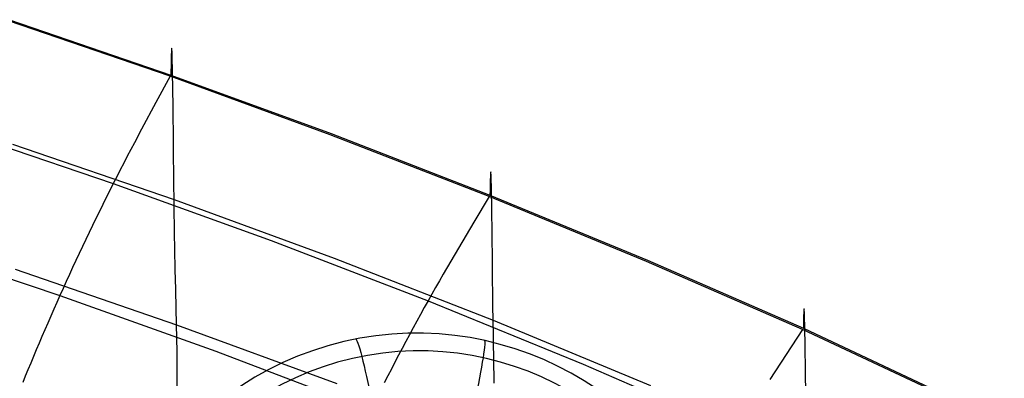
# Model space of a CAD drawing. Extents: x -3677 to -3089, y -67 to 482.
# Tile 104 of 110: x -3257 to -3226, y 452 to 463. Entities that reach past the tile are written whole.
import ezdxf

# ---------------------------------------------------------------- set-up
doc = ezdxf.new("R2010")
doc.units = 0
doc.layers.add('CURVA_ORIGIN', color=125, linetype='CONTINUOUS')
doc.layers.add('LIVELLO_02', color=3, linetype='CONTINUOUS')

msp = doc.modelspace()

# ---------------------------------------------------------------- linework, layer by layer
at = {"layer": 'CURVA_ORIGIN'}
for p, q in [((-3252.451764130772, 461.2780465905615, 436.5046909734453), (-3257.566721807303, 463.032153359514, 435.9345411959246)), ((-3257.540064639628, 463.0691372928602, 435.9226366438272), (-3252.424650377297, 461.315503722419, 436.4926287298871)), ((-3252.41233171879, 461.9232742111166, 435.7481564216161), (-3252.413256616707, 461.8904225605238, 435.8124976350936)), ((-3252.411410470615, 461.9539258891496, 435.6826956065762), (-3252.41233171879, 461.9232742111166, 435.7481564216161)), ((-3252.41049284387, 461.9824025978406, 435.6161279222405), (-3252.411410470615, 461.9539258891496, 435.6826956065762)), ((-3252.409578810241, 462.0087293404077, 435.5484661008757), (-3252.41049284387, 461.9824025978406, 435.6161279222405)), ((-3252.408668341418, 462.0329311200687, 435.4797228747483), (-3252.409578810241, 462.0087293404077, 435.5484661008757)), ((-3252.407761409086, 462.0550329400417, 435.409910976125), (-3252.408668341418, 462.0329311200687, 435.4797228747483)), ((-3252.406857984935, 462.0750598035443, 435.3390431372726), (-3252.407761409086, 462.0550329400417, 435.409910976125)), ((-3252.40595804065, 462.0930367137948, 435.2671320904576), (-3252.406857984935, 462.0750598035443, 435.3390431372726)), ((-3252.405061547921, 462.1089886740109, 435.1941905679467), (-3252.40595804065, 462.0930367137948, 435.2671320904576)), ((-3252.404168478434, 462.1229406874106, 435.1202313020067), (-3252.405061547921, 462.1089886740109, 435.1941905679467)), ((-3252.403278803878, 462.1349177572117, 435.0452670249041), (-3252.404168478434, 462.1229406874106, 435.1202313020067)), ((-3252.402392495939, 462.1449448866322, 434.9693104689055), (-3252.403278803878, 462.1349177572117, 435.0452670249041)), ((-3252.401509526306, 462.1530470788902, 434.8923743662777), (-3252.402392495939, 462.1449448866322, 434.9693104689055)), ((-3252.400629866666, 462.1592493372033, 434.8144714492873), (-3252.401509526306, 462.1530470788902, 434.8923743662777)), ((-3252.399753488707, 462.1635766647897, 434.735614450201), (-3252.400629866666, 462.1592493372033, 434.8144714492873)), ((-3252.398880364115, 462.1660540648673, 434.6558161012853), (-3252.399753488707, 462.1635766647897, 434.735614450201)), ((-3252.398010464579, 462.1667065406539, 434.575089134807), (-3252.398880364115, 462.1660540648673, 434.6558161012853)), ((-3252.397143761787, 462.1655590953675, 434.4934462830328), (-3252.398010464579, 462.1667065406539, 434.575089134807)), ((-3252.396280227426, 462.162636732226, 434.4109002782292), (-3252.397143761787, 462.1655590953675, 434.4934462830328)), ((-3252.395419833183, 462.1579644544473, 434.3274638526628), (-3252.396280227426, 462.162636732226, 434.4109002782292)), ((-3252.394562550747, 462.1515672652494, 434.2431497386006), (-3252.395419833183, 462.1579644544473, 434.3274638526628)), ((-3252.393708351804, 462.1434701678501, 434.1579706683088), (-3252.394562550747, 462.1515672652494, 434.2431497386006)), ((-3252.392857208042, 462.1336981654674, 434.0719393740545), (-3252.393708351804, 462.1434701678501, 434.1579706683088)), ((-3252.39200909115, 462.1222762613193, 433.9850685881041), (-3252.392857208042, 462.1336981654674, 434.0719393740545)), ((-3252.390321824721, 462.0945827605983, 433.8088594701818), (-3252.39200909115, 462.1222762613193, 433.9850685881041)), ((-3252.388646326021, 462.0605896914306, 433.6294451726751), (-3252.390321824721, 462.0945827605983, 433.8088594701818)), ((-3252.386982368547, 462.0204970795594, 433.4469275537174), (-3252.388646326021, 462.0605896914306, 433.6294451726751)), ((-3252.385329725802, 461.9745049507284, 433.2614084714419), (-3252.386982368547, 462.0204970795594, 433.4469275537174)), ((-3252.383688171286, 461.9228133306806, 433.0729897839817), (-3252.385329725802, 461.9745049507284, 433.2614084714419)), ((-3252.3820574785, 461.8656222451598, 432.8817733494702), (-3252.383688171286, 461.9228133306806, 433.0729897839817)), ((-3252.418884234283, 461.6457130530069, 436.1743202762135), (-3252.419835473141, 461.5967615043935, 436.2304677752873)), ((-3252.418410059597, 461.6692966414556, 436.1457924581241), (-3252.418884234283, 461.6457130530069, 436.1743202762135)), ((-3252.417936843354, 461.6922896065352, 436.1169640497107), (-3252.418410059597, 461.6692966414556, 436.1457924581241)), ((-3252.417464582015, 461.7146950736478, 436.0878366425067), (-3252.417936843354, 461.6922896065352, 436.1169640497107)), ((-3252.416993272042, 461.7365161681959, 436.0584118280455), (-3252.417464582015, 461.7146950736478, 436.0878366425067)), ((-3252.416522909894, 461.7577560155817, 436.0286911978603), (-3252.416993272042, 461.7365161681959, 436.0584118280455)), ((-3252.416053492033, 461.7784177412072, 435.9986763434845), (-3252.416522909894, 461.7577560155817, 436.0286911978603)), ((-3252.415585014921, 461.798504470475, 435.9683688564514), (-3252.416053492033, 461.7784177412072, 435.9986763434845)), ((-3252.415117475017, 461.818019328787, 435.9377703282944), (-3252.415585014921, 461.798504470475, 435.9683688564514)), ((-3252.414650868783, 461.8369654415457, 435.9068823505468), (-3252.415117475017, 461.818019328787, 435.9377703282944)), ((-3252.414185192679, 461.8553459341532, 435.8757065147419), (-3252.414650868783, 461.8369654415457, 435.9068823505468)), ((-3252.413256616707, 461.8904225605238, 435.8124976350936), (-3252.414185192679, 461.8553459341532, 435.8757065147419)), ((-3252.380437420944, 461.8031317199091, 432.6878610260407), (-3252.3820574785, 461.8656222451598, 432.8817733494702)), ((-3252.37882777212, 461.7355417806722, 432.4913546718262), (-3252.380437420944, 461.8031317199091, 432.6878610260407)), ((-3252.375638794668, 461.5858637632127, 432.0909673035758), (-3252.37882777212, 461.7355417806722, 432.4913546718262)), ((-3252.423679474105, 461.376705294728, 436.4427158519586), (-3252.424650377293, 461.3155037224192, 436.4926287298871)), ((-3252.424650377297, 461.315503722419, 436.4926287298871), (-3247.349384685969, 459.4617845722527, 437.0951559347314)), ((-3252.422712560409, 461.435406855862, 436.3915305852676), (-3252.423679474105, 461.376705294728, 436.4427158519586)), ((-3252.421749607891, 461.4916334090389, 436.3390856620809), (-3252.422712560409, 461.435406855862, 436.3915305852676)), ((-3252.420790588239, 461.5454099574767, 436.2853938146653), (-3252.421749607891, 461.4916334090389, 436.3390856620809)), ((-3252.419835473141, 461.5967615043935, 436.2304677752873), (-3252.420790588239, 461.5454099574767, 436.2853938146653)), ((-3252.372488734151, 461.4181883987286, 431.681426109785), (-3252.375638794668, 461.5858637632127, 432.0909673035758)), ((-3252.369375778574, 461.2341158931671, 431.2635459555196), (-3252.372488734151, 461.4181883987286, 431.681426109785)), ((-3252.451764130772, 461.2780465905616, 436.5046909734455), (-3252.903224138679, 460.439951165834, 436.7746787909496)), ((-3247.376892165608, 459.4239703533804, 437.1073374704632), (-3252.451764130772, 461.2780465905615, 436.5046909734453)), ((-3252.366298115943, 461.0352464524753, 430.8381417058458), (-3252.369375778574, 461.2341158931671, 431.2635459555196)), ((-3252.363253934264, 460.8231802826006, 430.4060282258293), (-3252.366298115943, 461.0352464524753, 430.8381417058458)), ((-3252.357258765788, 460.3658585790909, 429.5249330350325), (-3252.363253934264, 460.8231802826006, 430.4060282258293)), ((-3252.903224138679, 460.439951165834, 436.7746787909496), (-3253.354853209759, 459.5951596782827, 437.0261898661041)), ((-3252.328675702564, 457.8315163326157, 424.9939573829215), (-3252.357258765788, 460.3658585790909, 429.5249330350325)), ((-3259.295032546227, 459.5842043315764, 436.82314482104), (-3254.24985575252, 457.8734209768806, 437.379023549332)), ((-3253.354853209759, 459.5951596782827, 437.0261898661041), (-3253.580046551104, 459.1693101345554, 437.1376136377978)), ((-3247.349384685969, 459.4617845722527, 437.0951559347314), (-3242.317505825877, 457.5049451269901, 437.7311687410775)), ((-3257.439783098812, 459.1237167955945, 423.5365774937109), (-3252.323136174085, 457.3647126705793, 424.1082947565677)), ((-3253.580046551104, 459.1693101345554, 437.1376136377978), (-3253.804460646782, 458.7406552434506, 437.235534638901)), ((-3242.34531289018, 457.4669591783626, 437.7434090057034), (-3247.376892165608, 459.4239703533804, 437.1073374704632)), ((-3253.916289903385, 458.5251579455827, 437.2785062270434), (-3254.027821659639, 458.3088178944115, 437.3169916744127)), ((-3253.804460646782, 458.7406552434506, 437.235534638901), (-3253.916289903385, 458.5251579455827, 437.2785062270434)), ((-3254.027821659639, 458.3088178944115, 437.3169916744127), (-3254.139021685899, 458.0915879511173, 437.350620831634)), ((-3242.298934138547, 458.1898908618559, 436.4603323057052), (-3242.299829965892, 458.1751871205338, 436.5338207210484)), ((-3242.298041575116, 458.2027010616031, 436.3858802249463), (-3242.298934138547, 458.1898908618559, 436.4603323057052)), ((-3242.297152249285, 458.2136411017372, 436.3104763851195), (-3242.298041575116, 458.2027010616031, 436.3858802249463)), ((-3242.29626613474, 458.2227343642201, 436.2341326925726), (-3242.297152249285, 458.2136411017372, 436.3104763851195)), ((-3242.295383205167, 458.2300042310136, 436.1568610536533), (-3242.29626613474, 458.2227343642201, 436.2341326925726)), ((-3242.294503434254, 458.2354740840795, 436.0786733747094), (-3242.295383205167, 458.2300042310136, 436.1568610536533)), ((-3242.293626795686, 458.2391673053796, 435.9995815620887), (-3242.294503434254, 458.2354740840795, 436.0786733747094)), ((-3242.29275326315, 458.2411072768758, 435.9195975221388), (-3242.293626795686, 458.2391673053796, 435.9995815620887)), ((-3242.291882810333, 458.2413173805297, 435.8387331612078), (-3242.29275326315, 458.2411072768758, 435.9195975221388)), ((-3242.291015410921, 458.2398209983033, 435.757000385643), (-3242.291882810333, 458.2413173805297, 435.8387331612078)), ((-3242.290151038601, 458.2366415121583, 435.6744111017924), (-3242.291015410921, 458.2398209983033, 435.757000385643)), ((-3242.289289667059, 458.2318023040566, 435.5909772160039), (-3242.290151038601, 458.2366415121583, 435.6744111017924)), ((-3242.288431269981, 458.22532675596, 435.5067106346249), (-3242.289289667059, 458.2318023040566, 435.5909772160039)), ((-3242.286723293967, 458.2075601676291, 435.3357270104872), (-3242.288431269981, 458.22532675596, 435.5067106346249)), ((-3242.285026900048, 458.1835288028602, 435.1615554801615), (-3242.286723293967, 458.2075601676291, 435.3357270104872)), ((-3242.283341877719, 458.1534197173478, 434.9842912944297), (-3242.285026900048, 458.1835288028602, 435.1615554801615)), ((-3254.249855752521, 457.8734209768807, 437.379023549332), (-3254.360288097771, 457.654296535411, 437.4019015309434)), ((-3254.139021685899, 458.0915879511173, 437.350620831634), (-3254.249855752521, 457.8734209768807, 437.379023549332)), ((-3254.24985575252, 457.8734209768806, 437.379023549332), (-3249.243703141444, 456.0651341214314, 437.9665953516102)), ((-3242.309907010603, 457.881784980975, 437.2751861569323), (-3242.310844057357, 457.8425349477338, 437.3361818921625)), ((-3242.308973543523, 457.9188608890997, 437.2130838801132), (-3242.309907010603, 457.881784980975, 437.2751861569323)), ((-3242.308043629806, 457.9537860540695, 437.1498869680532), (-3242.308973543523, 457.9188608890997, 437.2130838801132)), ((-3242.307117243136, 457.9865838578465, 437.0856073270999), (-3242.308043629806, 457.9537860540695, 437.1498869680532)), ((-3242.306194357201, 458.0172776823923, 437.0202568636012), (-3242.307117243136, 457.9865838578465, 437.0856073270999)), ((-3242.305274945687, 458.0458909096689, 436.9538474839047), (-3242.306194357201, 458.0172776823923, 437.0202568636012)), ((-3242.304358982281, 458.0724469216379, 436.8863910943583), (-3242.305274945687, 458.0458909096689, 436.9538474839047)), ((-3242.303446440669, 458.0969691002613, 436.8178996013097), (-3242.304358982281, 458.0724469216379, 436.8863910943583)), ((-3242.302537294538, 458.1194808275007, 436.7483849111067), (-3242.303446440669, 458.0969691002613, 436.8178996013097)), ((-3242.301631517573, 458.1400054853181, 436.6778589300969), (-3242.302537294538, 458.1194808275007, 436.7483849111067)), ((-3242.300729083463, 458.1585664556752, 436.6063335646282), (-3242.301631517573, 458.1400054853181, 436.6778589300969)), ((-3242.299829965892, 458.1751871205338, 436.5338207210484), (-3242.300729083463, 458.1585664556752, 436.6063335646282)), ((-3242.28166801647, 458.1174199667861, 434.804029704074), (-3242.283341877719, 458.1534197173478, 434.9842912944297)), ((-3242.280005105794, 458.0757166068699, 434.6208659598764), (-3242.28166801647, 458.1174199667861, 434.804029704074)), ((-3242.278352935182, 458.0284966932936, 434.434895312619), (-3242.280005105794, 458.0757166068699, 434.6208659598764)), ((-3242.276711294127, 457.9759472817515, 434.2462130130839), (-3242.278352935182, 458.0284966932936, 434.434895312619)), ((-3242.275079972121, 457.9182554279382, 434.0549143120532), (-3242.276711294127, 457.9759472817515, 434.2462130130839)), ((-3242.273458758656, 457.8556081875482, 433.8610944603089), (-3242.275079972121, 457.9182554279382, 434.0549143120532)), ((-3254.360288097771, 457.654296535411, 437.4019015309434), (-3254.470276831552, 457.4343010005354, 437.4192438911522)), ((-3252.323136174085, 457.3647126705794, 424.1082947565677), (-3252.328675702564, 457.8315163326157, 424.9939573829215)), ((-3242.316542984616, 457.5600687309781, 437.6782521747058), (-3242.317505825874, 457.5049451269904, 437.7311687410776)), ((-3242.315583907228, 457.6128545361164, 437.624145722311), (-3242.316542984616, 457.5600687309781, 437.6782521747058)), ((-3242.314628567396, 457.6633259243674, 437.5688612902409), (-3242.315583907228, 457.6128545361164, 437.624145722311)), ((-3242.313676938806, 457.7115062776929, 437.5124107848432), (-3242.314628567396, 457.6633259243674, 437.5688612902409)), ((-3242.312728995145, 457.7574189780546, 437.4548061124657), (-3242.313676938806, 457.7115062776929, 437.5124107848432)), ((-3242.3117847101, 457.8010874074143, 437.3960591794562), (-3242.312728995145, 457.7574189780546, 437.4548061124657)), ((-3242.310844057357, 457.8425349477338, 437.3361818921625), (-3242.3117847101, 457.8010874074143, 437.3960591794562)), ((-3242.271847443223, 457.788192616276, 433.6648487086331), (-3242.273458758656, 457.8556081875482, 433.8610944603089)), ((-3242.268653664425, 457.6398047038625, 433.2654605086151), (-3242.271847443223, 457.788192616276, 433.6648487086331)), ((-3242.265496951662, 457.4745881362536, 432.857511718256), (-3242.268653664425, 457.6398047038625, 433.2654605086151)), ((-3254.470276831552, 457.4343010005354, 437.4192438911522), (-3254.57977853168, 457.2135474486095, 437.4311115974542)), ((-3252.317625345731, 456.9384289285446, 423.2433096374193), (-3252.323136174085, 457.3647126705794, 424.1082947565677)), ((-3252.323136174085, 457.3647126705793, 424.1082947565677), (-3247.247410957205, 455.5049021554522, 424.7127764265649)), ((-3242.34531289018, 457.4669591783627, 437.7434090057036), (-3242.830994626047, 456.652511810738, 438.0056065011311)), ((-3237.359301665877, 455.4061315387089, 438.4131668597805), (-3242.34531289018, 457.4669591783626, 437.7434090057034)), ((-3242.317505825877, 457.5049451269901, 437.7311687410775), (-3237.331329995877, 455.4440292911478, 438.4009523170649)), ((-3242.262375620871, 457.2940393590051, 432.4417643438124), (-3242.265496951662, 457.4745881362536, 432.857511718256)), ((-3242.259287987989, 457.0996548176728, 432.0189803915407), (-3242.262375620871, 457.2940393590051, 432.4417643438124)), ((-3254.688749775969, 456.9921489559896, 437.4375656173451), (-3254.797147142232, 456.7702185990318, 437.4386669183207)), ((-3254.57977853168, 457.2135474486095, 437.4311115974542), (-3254.688749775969, 456.9921489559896, 437.4375656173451)), ((-3252.312146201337, 456.5519391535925, 422.3986335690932), (-3252.317625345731, 456.9384289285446, 423.2433096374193)), ((-3242.25623236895, 456.8929309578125, 431.5899218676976), (-3242.259287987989, 457.0996548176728, 432.0189803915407)), ((-3254.797147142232, 456.7702185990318, 437.4386669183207), (-3254.904927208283, 456.5478694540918, 437.4344764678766)), ((-3242.830994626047, 456.652511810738, 438.0056065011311), (-3243.316880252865, 455.8313558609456, 438.2493358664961)), ((-3242.250210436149, 456.4484510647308, 430.7160291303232), (-3242.25623236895, 456.8929309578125, 431.5899218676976)), ((-3255.012046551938, 456.3252145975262, 437.4250552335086), (-3255.118461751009, 456.1023671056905, 437.4104641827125)), ((-3254.904927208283, 456.5478694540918, 437.4344764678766), (-3255.012046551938, 456.3252145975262, 437.4250552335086)), ((-3252.306705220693, 456.2018118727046, 421.5725206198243), (-3252.312146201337, 456.5519391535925, 422.3986335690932)), ((-3242.221449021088, 453.9944839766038, 426.2291732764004), (-3242.250210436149, 456.4484510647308, 430.7160291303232)), ((-3260.919064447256, 455.9961406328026, 436.5724815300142), (-3255.939223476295, 454.3262214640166, 437.1149384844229)), ((-3255.118461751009, 456.1023671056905, 437.4104641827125), (-3255.224129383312, 455.8794400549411, 437.3907642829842)), ((-3252.301308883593, 455.8846156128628, 420.7632248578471), (-3252.306705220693, 456.2018118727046, 421.5725206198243)), ((-3249.243703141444, 456.0651341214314, 437.9665953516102), (-3244.279760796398, 454.1564504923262, 438.5867656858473)), ((-3255.224129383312, 455.8794400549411, 437.3907642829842), (-3255.32900602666, 455.6565465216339, 437.3660165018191)), ((-3252.295963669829, 455.5969189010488, 419.9690003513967), (-3252.301308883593, 455.8846156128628, 420.7632248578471)), ((-3243.316880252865, 455.8313558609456, 438.2493358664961), (-3243.559157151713, 455.4172881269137, 438.3568824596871)), ((-3255.433048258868, 455.433799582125, 437.3362818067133), (-3255.536212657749, 455.2113123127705, 437.3016211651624)), ((-3255.32900602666, 455.6565465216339, 437.3660165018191), (-3255.433048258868, 455.433799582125, 437.3362818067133)), ((-3252.290676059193, 455.3352902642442, 419.1881011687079), (-3252.295963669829, 455.5969189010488, 419.9690003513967)), ((-3247.247410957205, 455.5049021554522, 424.7127764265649), (-3242.21587208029, 453.5411779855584, 425.3509960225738)), ((-3243.559157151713, 455.4172881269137, 438.3568824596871), (-3243.800594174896, 455.0003743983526, 438.4509409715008)), ((-3232.418297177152, 453.2485084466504, 439.1143347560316), (-3237.359301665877, 455.4061315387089, 438.4131668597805)), ((-3237.331329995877, 455.4440292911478, 438.4009523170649), (-3232.390337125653, 453.2860118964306, 439.1022451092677)), ((-3257.360243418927, 455.1609580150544, 411.1548203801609), (-3252.242393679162, 453.3978239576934, 411.7278971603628)), ((-3255.536212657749, 455.2113123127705, 437.3016211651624), (-3255.638455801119, 454.9891977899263, 437.2620955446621)), ((-3252.285452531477, 455.0962982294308, 418.4187813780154), (-3252.290676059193, 455.3352902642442, 419.1881011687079)), ((-3252.280299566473, 454.8765113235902, 417.659295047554), (-3252.285452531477, 455.0962982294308, 418.4187813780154)), ((-3255.73973426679, 454.7675690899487, 437.2177659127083), (-3255.840004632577, 454.5465392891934, 437.1686932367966)), ((-3255.638455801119, 454.9891977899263, 437.2620955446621), (-3255.73973426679, 454.7675690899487, 437.2177659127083)), ((-3252.270231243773, 454.4808270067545, 416.1628390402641), (-3252.280299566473, 454.8765113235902, 417.659295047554)), ((-3243.920904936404, 454.7907285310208, 438.4919881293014), (-3244.040894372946, 454.5802250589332, 438.52855438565)), ((-3243.800594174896, 455.0003743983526, 438.4509409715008), (-3243.920904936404, 454.7907285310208, 438.4919881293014)), ((-3255.840004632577, 454.5465392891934, 437.1686932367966), (-3255.939223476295, 454.3262214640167, 437.1149384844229)), ((-3252.242393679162, 453.3978239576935, 411.7278971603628), (-3252.270231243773, 454.4808270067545, 416.1628390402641)), ((-3244.040894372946, 454.5802250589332, 438.52855438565), (-3244.160525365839, 454.3688152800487, 438.5602701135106)), ((-3255.939223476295, 454.3262214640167, 437.1149384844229), (-3256.037349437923, 454.1067222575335, 437.056556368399)), ((-3255.939223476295, 454.3262214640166, 437.1149384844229), (-3250.997375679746, 452.5611413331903, 437.6883269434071)), ((-3244.279760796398, 454.1564504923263, 438.5867656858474), (-3244.398561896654, 453.9431086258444, 438.6077433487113)), ((-3244.160525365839, 454.3688152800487, 438.5602701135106), (-3244.279760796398, 454.1564504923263, 438.5867656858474)), ((-3244.279760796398, 454.1564504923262, 438.5867656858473), (-3239.360372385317, 452.1463583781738, 439.2398373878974)), ((-3256.134349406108, 453.8881225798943, 436.9935765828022), (-3256.230192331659, 453.6704969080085, 436.9260225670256)), ((-3256.037349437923, 454.1067222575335, 437.056556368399), (-3256.134349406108, 453.8881225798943, 436.9935765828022)), ((-3244.398561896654, 453.9431086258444, 438.6077433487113), (-3244.516883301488, 453.7288741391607, 438.6231928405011)), ((-3242.215872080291, 453.5411779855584, 425.3509960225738), (-3242.221449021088, 453.9944839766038, 426.2291732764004)), ((-3232.375869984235, 453.8153573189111, 438.0777937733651), (-3232.376749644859, 453.796978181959, 438.1493066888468)), ((-3232.374993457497, 453.8318983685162, 438.0053453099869), (-3232.375869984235, 453.8153573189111, 438.0777937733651)), ((-3232.374120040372, 453.8466229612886, 437.9319723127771), (-3232.374993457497, 453.8318983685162, 438.0053453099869)), ((-3232.373249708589, 453.8595527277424, 437.8576857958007), (-3232.374120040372, 453.8466229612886, 437.9319723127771)), ((-3232.372382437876, 453.8707092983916, 437.7824967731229), (-3232.373249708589, 453.8595527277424, 437.8576857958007)), ((-3232.371518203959, 453.8801143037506, 437.7064162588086), (-3232.372382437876, 453.8707092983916, 437.7824967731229)), ((-3232.370656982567, 453.8877893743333, 437.6294552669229), (-3232.371518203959, 453.8801143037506, 437.7064162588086)), ((-3232.369798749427, 453.893756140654, 437.5516248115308), (-3232.370656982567, 453.8877893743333, 437.6294552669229)), ((-3232.368943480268, 453.8980362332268, 437.4729359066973), (-3232.369798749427, 453.893756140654, 437.5516248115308)), ((-3232.368091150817, 453.9006512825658, 437.3933995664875), (-3232.368943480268, 453.8980362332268, 437.4729359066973)), ((-3232.367241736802, 453.9016229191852, 437.3130268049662), (-3232.368091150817, 453.9006512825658, 437.3933995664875)), ((-3232.36639521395, 453.9009727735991, 437.2318286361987), (-3232.367241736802, 453.9016229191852, 437.3130268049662)), ((-3232.365551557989, 453.8987224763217, 437.1498160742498), (-3232.36639521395, 453.9009727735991, 437.2318286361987)), ((-3232.364710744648, 453.894893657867, 437.0670001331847), (-3232.365551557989, 453.8987224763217, 437.1498160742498)), ((-3232.363872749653, 453.8895079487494, 436.9833918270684), (-3232.364710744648, 453.894893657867, 437.0670001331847)), ((-3232.362205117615, 453.8741523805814, 436.8138421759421), (-3232.363872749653, 453.8895079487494, 436.9833918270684)), ((-3232.360548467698, 453.852828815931, 436.6412552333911), (-3232.362205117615, 453.8741523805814, 436.8138421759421)), ((-3232.358902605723, 453.8257102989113, 436.4657191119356), (-3232.360548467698, 453.852828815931, 436.6412552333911)), ((-3232.357267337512, 453.7929698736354, 436.287321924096), (-3232.358902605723, 453.8257102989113, 436.4657191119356)), ((-3256.230192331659, 453.6704969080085, 436.9260225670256), (-3256.32484716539, 453.4539197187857, 436.8539177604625)), ((-3244.634677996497, 453.5138581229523, 438.6331757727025), (-3244.751898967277, 453.2981716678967, 438.6377537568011)), ((-3244.516883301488, 453.7288741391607, 438.6231928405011), (-3244.634677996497, 453.5138581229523, 438.6331757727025)), ((-3242.210325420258, 453.1257714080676, 424.4921527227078), (-3242.215872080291, 453.5411779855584, 425.3509960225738)), ((-3242.21587208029, 453.5411779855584, 425.3509960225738), (-3237.230799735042, 451.4726580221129, 426.0232151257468)), ((-3232.385723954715, 453.5073332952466, 438.8105576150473), (-3232.386639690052, 453.4673075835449, 438.8710525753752)), ((-3232.384811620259, 453.5452829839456, 438.7490059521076), (-3232.385723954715, 453.5073332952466, 438.8105576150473)), ((-3232.383902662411, 453.5811782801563, 438.6864086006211), (-3232.384811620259, 453.5452829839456, 438.7490059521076)), ((-3232.3829970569, 453.6150408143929, 438.6227765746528), (-3232.383902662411, 453.5811782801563, 438.6864086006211)), ((-3232.382094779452, 453.6468922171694, 438.5581208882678), (-3232.3829970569, 453.6150408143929, 438.6227765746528)), ((-3232.381195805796, 453.676754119, 438.4924525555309), (-3232.382094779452, 453.6468922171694, 438.5581208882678)), ((-3232.380300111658, 453.7046481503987, 438.4257825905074), (-3232.381195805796, 453.676754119, 438.4924525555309)), ((-3232.379407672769, 453.7305959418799, 438.3581220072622), (-3232.380300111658, 453.7046481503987, 438.4257825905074)), ((-3232.378518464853, 453.7546191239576, 438.2894818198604), (-3232.379407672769, 453.7305959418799, 438.3581220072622)), ((-3232.377632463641, 453.7767393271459, 438.2198730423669), (-3232.378518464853, 453.7546191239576, 438.2894818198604)), ((-3232.376749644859, 453.796978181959, 438.1493066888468), (-3232.377632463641, 453.7767393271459, 438.2198730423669)), ((-3232.355642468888, 453.7547805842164, 436.1061517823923), (-3232.357267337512, 453.7929698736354, 436.287321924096)), ((-3232.354027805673, 453.7113154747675, 435.9222967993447), (-3232.355642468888, 453.7547805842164, 436.1061517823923)), ((-3232.352423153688, 453.6627475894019, 435.7358450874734), (-3232.354027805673, 453.7113154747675, 435.9222967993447)), ((-3232.350828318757, 453.6092499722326, 435.5468847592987), (-3232.352423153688, 453.6627475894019, 435.7358450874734)), ((-3232.3492431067, 453.5509956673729, 435.3555039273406), (-3232.350828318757, 453.6092499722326, 435.5468847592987)), ((-3232.3461007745, 453.4209091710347, 434.9658332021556), (-3232.3492431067, 453.5509956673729, 435.3555039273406)), ((-3256.418282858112, 453.2384654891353, 436.7772856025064), (-3256.510468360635, 453.0242086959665, 436.6961495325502)), ((-3256.32484716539, 453.4539197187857, 436.8539177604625), (-3256.418282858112, 453.2384654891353, 436.7772856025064)), ((-3252.234068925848, 452.9857999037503, 410.2241198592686), (-3252.242393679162, 453.3978239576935, 411.7278971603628)), ((-3252.242393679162, 453.3978239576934, 411.7278971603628), (-3247.166065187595, 451.5333214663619, 412.3339185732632)), ((-3244.751898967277, 453.2981716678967, 438.6377537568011), (-3244.868499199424, 453.0819258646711, 438.6369884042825)), ((-3232.418297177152, 453.2485084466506, 439.1143347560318), (-3232.937224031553, 452.4599638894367, 439.36800568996)), ((-3222.663738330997, 448.6789517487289, 440.5992304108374), (-3232.418297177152, 453.2485084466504, 439.1143347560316)), ((-3232.389407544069, 453.3345580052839, 439.0460871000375), (-3232.39033712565, 453.2860118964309, 439.1022451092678)), ((-3232.390337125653, 453.2860118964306, 439.1022451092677), (-3222.636440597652, 448.7147113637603, 440.5876995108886)), ((-3232.388481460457, 453.3809415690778, 438.9888283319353), (-3232.389407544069, 453.3345580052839, 439.0460871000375)), ((-3232.387558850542, 453.4251842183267, 438.9304798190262), (-3232.388481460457, 453.3809415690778, 438.9888283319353)), ((-3232.386639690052, 453.4673075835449, 438.8710525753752), (-3232.387558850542, 453.4251842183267, 438.9304798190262)), ((-3232.342994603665, 453.2738724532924, 434.5675378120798), (-3232.3461007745, 453.4209091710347, 434.9658332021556)), ((-3232.339923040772, 453.1112698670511, 434.1613226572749), (-3232.342994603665, 453.2738724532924, 434.5675378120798)), ((-3256.510468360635, 453.0242086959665, 436.6961495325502), (-3256.601372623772, 452.811223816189, 436.6105329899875)), ((-3252.226266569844, 452.5344092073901, 408.7005721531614), (-3252.234068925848, 452.9857999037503, 410.2241198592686)), ((-3244.868499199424, 453.0819258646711, 438.6369884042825), (-3244.984431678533, 452.8652318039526, 438.6309413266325)), ((-3242.204811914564, 452.747585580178, 423.6522987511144), (-3242.210325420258, 453.1257714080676, 424.4921527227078)), ((-3232.336884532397, 452.9344857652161, 433.7478926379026), (-3232.339923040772, 453.1112698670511, 434.1613226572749)), ((-3232.330900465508, 452.5439104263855, 432.9022076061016), (-3232.336884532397, 452.9344857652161, 433.7478926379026)), ((-3256.690964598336, 452.599585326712, 436.5204594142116), (-3256.779213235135, 452.3893677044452, 436.4259522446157)), ((-3256.601372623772, 452.811223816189, 436.6105329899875), (-3256.690964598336, 452.599585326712, 436.5204594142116)), ((-3245.0996493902, 452.6482005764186, 438.6196741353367), (-3245.214105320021, 452.4309432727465, 438.6032484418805)), ((-3244.984431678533, 452.8652318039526, 438.6309413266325), (-3245.0996493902, 452.6482005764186, 438.6196741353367)), ((-3242.199337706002, 452.4034117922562, 422.8298013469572), (-3242.204811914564, 452.747585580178, 423.6522987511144)), ((-3256.779213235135, 452.3893677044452, 436.4259522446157), (-3256.866087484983, 452.1806454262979, 436.327034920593)), ((-3252.208652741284, 441.3533136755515, 374.6334750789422), (-3252.226266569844, 452.5344092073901, 408.7005721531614)), ((-3250.997375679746, 452.5611413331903, 437.6883269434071), (-3246.096686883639, 450.6980769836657, 438.293530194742)), ((-3245.214105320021, 452.4309432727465, 438.6032484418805), (-3245.327752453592, 452.2135709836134, 438.5817258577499)), ((-3242.193908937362, 452.0900413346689, 422.0230277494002), (-3242.199337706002, 452.4034117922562, 422.8298013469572)), ((-3232.937224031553, 452.4599638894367, 439.36800568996), (-3233.456396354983, 451.6646946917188, 439.6032185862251)), ((-3232.325029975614, 452.1132212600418, 432.0361219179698), (-3232.330900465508, 452.5439104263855, 432.9022076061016)), ((-3256.951556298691, 451.9734929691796, 436.223730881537), (-3257.03558862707, 451.7679848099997, 436.1160635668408)), ((-3256.866087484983, 452.1806454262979, 436.327034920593), (-3256.951556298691, 451.9734929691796, 436.223730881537)), ((-3245.440543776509, 451.9961947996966, 438.5551679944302), (-3245.552432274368, 451.7789258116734, 438.5236364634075)), ((-3245.327752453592, 452.2135709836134, 438.5817258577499), (-3245.440543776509, 451.9961947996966, 438.5551679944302)), ((-3242.18853175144, 451.8042654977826, 421.2303451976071), (-3242.193908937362, 452.0900413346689, 422.0230277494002)), ((-3239.360372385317, 452.1463583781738, 439.2398373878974), (-3234.485235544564, 450.0410821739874, 439.9237902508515)), ((-3232.296946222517, 449.7456868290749, 427.5970556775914), (-3232.325029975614, 452.1132212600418, 432.0361219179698)), ((-3257.03558862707, 451.7679848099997, 436.1160635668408), (-3257.118153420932, 451.5641954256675, 436.0040564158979)), ((-3245.552432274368, 451.7789258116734, 438.5236364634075), (-3245.663370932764, 451.561875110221, 438.4871928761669)), ((-3242.183212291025, 451.542875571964, 420.4501209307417), (-3242.18853175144, 451.8042654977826, 421.2303451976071))]:
    msp.add_line(p, q, dxfattribs=at)
at = {"layer": 'LIVELLO_02', "extrusion": (0.05850838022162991, 0.01377609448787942, -0.9981918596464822)}
msp.add_circle((1174.869348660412, -3076.743425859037, 240.4093206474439), 10.09994313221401, dxfattribs=at)
at = {"layer": 'LIVELLO_02', "extrusion": (0.05762971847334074, 0.01013952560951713, -0.9982865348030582)}
msp.add_circle((998.5793242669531, -3138.292294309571, 243.0894627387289), 9.506839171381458, dxfattribs=at)
at = {"layer": 'LIVELLO_02', "extrusion": (-0.9798476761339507, -0.1912657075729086, -0.05758437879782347)}
msp.add_arc((-1064.543236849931, -245.719402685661, 3118.977462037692), 2.000051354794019, 179.2337978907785, 270.1792420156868, dxfattribs=at)
at = {"layer": 'LIVELLO_02', "extrusion": (-0.9756891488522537, 0.2123731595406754, -0.05411400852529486)}
msp.add_arc((249.0907004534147, -247.4448179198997, 3282.833783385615), 2.000057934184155, 177.7588754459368, 268.8584925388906, dxfattribs=at)

doc.saveas('drawing.dxf')
